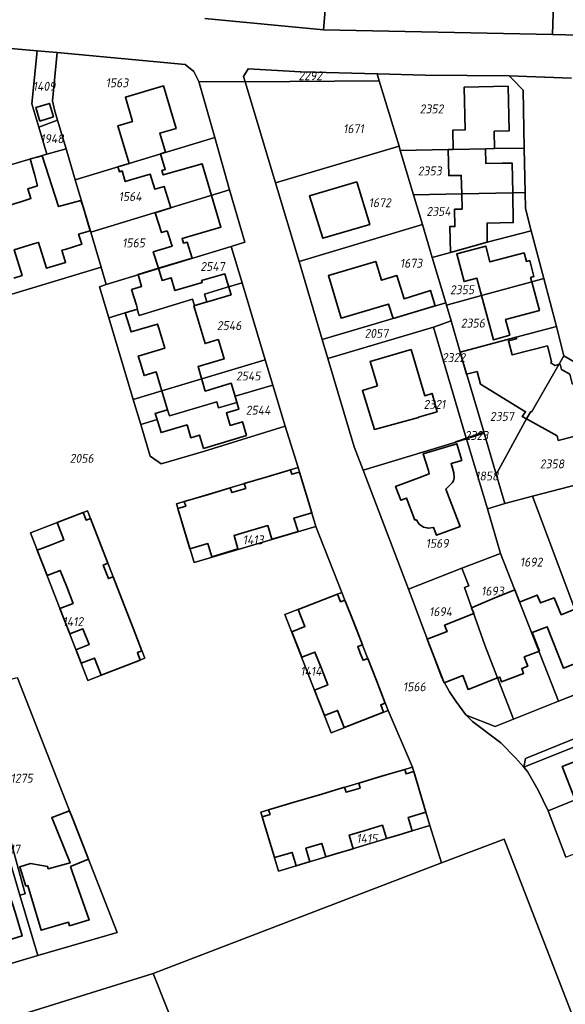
# Model space of a CAD drawing. Extents: x 177930 to 190767, y 381068 to 392034.
# Tile 82 of 256: x 182747 to 182857, y 384952 to 385150. Entities that reach past the tile are written whole.
import ezdxf
from ezdxf.enums import TextEntityAlignment as Align

# ---------------------------------------------------------------- set-up
doc = ezdxf.new("R2010")
doc.units = 0
for name, color, linetype, lineweight in [('B-XX-KG-GRENS_PERCEEL-GV', 150, 'Continuous', 25), ('B-XX-KG-GRENS_PERCEEL-S', 150, 'Continuous', 25), ('B-XX-OG-BEBOUWING-G', 7, 'Continuous', 35)]:
    doc.layers.add(name, color=color, linetype=linetype, lineweight=lineweight)
doc.styles.add('NLCS-ISO', font='NLCS-ISO.ttf', dxfattribs={"height": 1.8})

# ---------------------------------------------------------------- blocks, each defined once
blk = doc.blocks.new('SKG-PERCEELNUMMER-SO')
at = {"layer": 'DefPoints'}
blk.add_point((0, 0), dxfattribs=at)
at = {"style": 'NLCS-ISO', "oblique": 10, "flags": 1}
blk.add_attdef('GEMEENTECODE', text='', height=1.8, dxfattribs=at).set_placement((-0.5, 2.55), align=Align.MIDDLE_RIGHT)
blk.add_attdef('SECTIE', text='', height=1.8, dxfattribs=at).set_placement((0.5, 2.5), align=Align.MIDDLE_LEFT)
at = {"style": 'NLCS-ISO', "oblique": 10}
blk.add_attdef('PERCEELNUMMER', text='', height=1.8, dxfattribs=at).set_placement((0, 0), align=Align.MIDDLE_CENTER)

msp = doc.modelspace()

# ---------------------------------------------------------------- linework, layer by layer
at = {"layer": 'B-XX-KG-GRENS_PERCEEL-GV'}
for points in [[(182784.665, 385150.502), (182808.606, 385148.184), (182811.26, 385179.38)], [(182873.388, 385146.797), (182854.822, 385147.28), (182808.606, 385148.184), (182784.665, 385150.502)], [(182738.554, 385145.046), (182750.82, 385143.962), (182754.868, 385143.611), (182780.7, 385141.222), (182782.458, 385139.766), (182783.47, 385137.791), (182792.803, 385137.692), (182792.474, 385138.783), (182793.406, 385140.304), (182804.038, 385139.76), (182819.44, 385139.358), (182819.448, 385139.333), (182819.543, 385139.33), (182829.127, 385139.05), (182846.095, 385138.897), (182858.666, 385138.449)], [(182857.495, 384981.286), (182853.946, 384990.653), (182851.968, 384994.822), (182849.784, 384998.58), (182849.031, 384999.452), (182847.392, 385001.345), (182844.397, 385004.334), (182838.692, 385008.665), (182837.42, 385009.97), (182837.354, 385010.039), (182835.292, 385012.774), (182834.072, 385014.63), (182832.529, 385017.496), (182825.762, 385035.386), (182816.617, 385059.359), (182814.826, 385064.095), (182809.49, 385081.886), (182808.363, 385085.716), (182803.695, 385101.463), (182798.94, 385117.313), (182792.803, 385137.692), (182783.47, 385137.791), (182786.653, 385126.48), (182789.665, 385115.929), (182792.72, 385105.335), (182789.983, 385104.492), (182792.191, 385097.152), (182796.854, 385081.657), (182798.41, 385076.487), (182800.883, 385068.268), (182803.491, 385059.914), (182807.082, 385048.007), (182812.343, 385034.711), (182821.647, 385010.876), (182826.589, 384999.472), (182830.104, 384987.668), (182832.413, 384980.136), (182845.09, 384984.912), (182875.364, 384906.801)], [(182858.666, 385138.449), (182846.095, 385138.897), (182846.735, 385138.254), (182848.916, 385136.063), (182849.137, 385124.325), (182849.303, 385115.376), (182849.363, 385112.125), (182850.532, 385107.678), (182853.058, 385098.051), (182855.612, 385088.32), (182857.117, 385082.436), (182863.038, 385078.981)], [(182718.943, 384940.643), (182774.237, 384957.794), (182832.413, 384980.136), (182830.104, 384987.668), (182799.527, 384978.483), (182795.981, 384990.381), (182826.589, 384999.472), (182821.647, 385010.876), (182810.174, 385006.383), (182800.842, 385030.226), (182812.343, 385034.711), (182807.082, 385048.007), (182782.497, 385040.769), (182778.941, 385052.552), (182803.491, 385059.914), (182800.883, 385068.268), (182784.408, 385063.122), (182775.84, 385060.639), (182773.62, 385062.22), (182771.717, 385068.597), (182770.219, 385073.619), (182765.301, 385090.104), (182763.432, 385096.37), (182764.781, 385096.792), (182763.735, 385100.314), (182734.04, 385091.368)], [(182746.828, 385017.502), (182766.941, 384966.126), (182750.933, 384961.437), (182739.387, 384958.015)], [(182865.098, 385016.348), (182856.034, 385012.749), (182846.936, 385009.141), (182843.258, 385007.684), (182837.42, 385009.97), (182838.692, 385008.665), (182844.397, 385004.334), (182847.392, 385001.345), (182849.031, 384999.452), (182849.358, 385001.225), (182876.551, 385012.239)]]:
    msp.add_lwpolyline(points, dxfattribs=at)
for points in [[(182854.822, 385147.28), (182855.703, 385174.57), (182813.712, 385179.221), (182811.26, 385179.38), (182808.606, 385148.184)], [(182854.822, 385147.28), (182873.388, 385146.797), (182873.58, 385172.576), (182868.388, 385173.216), (182859.725, 385174.16), (182855.703, 385174.57)], [(182738.554, 385145.046), (182738.683, 385144.881), (182736.874, 385123.535), (182736.368, 385119.51), (182739.182, 385119.183), (182752.779, 385123.121), (182751.146, 385128.596), (182749.74, 385133.245), (182750.82, 385143.962)], [(182754.943, 385129.995), (182754.324, 385132.094), (182753.934, 385133.909), (182754.868, 385143.611), (182750.82, 385143.962), (182749.74, 385133.245), (182751.146, 385128.596)], [(182783.47, 385137.791), (182782.458, 385139.766), (182780.7, 385141.222), (182754.868, 385143.611), (182753.934, 385133.909), (182754.324, 385132.094), (182754.943, 385129.995), (182756.659, 385124.188), (182758.503, 385117.952), (182786.653, 385126.48)], [(182819.875, 385137.914), (182819.448, 385139.333), (182819.44, 385139.358), (182804.038, 385139.76), (182793.406, 385140.304), (182792.474, 385138.783), (182792.803, 385137.692)], [(182792.803, 385137.692), (182798.94, 385117.313), (182823.855, 385124.7), (182819.875, 385137.914)], [(182823.855, 385124.7), (182824.111, 385123.847), (182833.798, 385124.068), (182834.761, 385124.09), (182841.334, 385124.194), (182843.126, 385124.246), (182849.137, 385124.325), (182848.916, 385136.063), (182846.735, 385138.254), (182846.095, 385138.897), (182829.127, 385139.05), (182819.543, 385139.33), (182819.448, 385139.333), (182819.875, 385137.914)], [(182754.943, 385129.995), (182751.146, 385128.596), (182752.779, 385123.121), (182756.659, 385124.188)], [(182786.653, 385126.48), (182758.503, 385117.952), (182761.653, 385107.385), (182789.665, 385115.929)], [(182736.368, 385119.51), (182722.586, 385121.059), (182734.04, 385091.368), (182763.735, 385100.314), (182761.653, 385107.385), (182758.503, 385117.952), (182756.659, 385124.188), (182752.779, 385123.121), (182739.182, 385119.183)], [(182798.94, 385117.313), (182803.695, 385101.463), (182828.585, 385108.926), (182826.793, 385114.903), (182824.111, 385123.847), (182823.855, 385124.7)], [(182826.793, 385114.903), (182836.512, 385115.107), (182846.796, 385115.323), (182849.303, 385115.376), (182849.137, 385124.325), (182843.126, 385124.246), (182841.334, 385124.194), (182834.761, 385124.09), (182833.798, 385124.068), (182824.111, 385123.847)], [(182789.983, 385104.492), (182792.72, 385105.335), (182789.665, 385115.929), (182761.653, 385107.385), (182763.735, 385100.314), (182764.781, 385096.792)], [(182826.793, 385114.903), (182828.585, 385108.926), (182830.561, 385102.303), (182834.221, 385103.301), (182841.674, 385105.334), (182850.532, 385107.678), (182849.363, 385112.125), (182849.303, 385115.376), (182846.796, 385115.323), (182836.512, 385115.107)], [(182808.363, 385085.716), (182833.301, 385093.121), (182830.561, 385102.303), (182828.585, 385108.926), (182803.695, 385101.463)], [(182833.301, 385093.121), (182833.434, 385092.666), (182840.522, 385094.611), (182850.642, 385097.388), (182853.058, 385098.051), (182850.532, 385107.678), (182841.674, 385105.334), (182834.221, 385103.301), (182830.561, 385102.303)], [(182768.589, 385091.107), (182771.032, 385091.852), (182771.421, 385090.589), (182782.186, 385093.837), (182782.561, 385092.587), (182785.053, 385093.319), (182784.581, 385094.897), (182788.962, 385096.199), (182792.191, 385097.152), (182789.983, 385104.492), (182764.781, 385096.792), (182763.432, 385096.37), (182765.301, 385090.104)], [(182834.368, 385089.48), (182836.228, 385083.152), (182847.495, 385086.197), (182855.612, 385088.32), (182853.058, 385098.051), (182850.642, 385097.388), (182840.522, 385094.611), (182833.434, 385092.666)], [(182796.854, 385081.657), (182792.191, 385097.152), (182788.962, 385096.199), (182784.581, 385094.897), (182785.053, 385093.319), (182782.561, 385092.587), (182782.186, 385093.837), (182771.421, 385090.589), (182771.032, 385091.852), (182768.589, 385091.107), (182765.301, 385090.104), (182770.219, 385073.619), (182775.997, 385075.364), (182784.026, 385077.787)], [(182833.301, 385093.121), (182808.363, 385085.716), (182809.49, 385081.886), (182830.814, 385088.247), (182834.368, 385089.48), (182833.434, 385092.666)], [(182830.814, 385088.247), (182809.49, 385081.886), (182814.826, 385064.095), (182816.617, 385059.359), (182835.304, 385064.999), (182835.282, 385065.075), (182837.439, 385065.842)], [(182834.368, 385089.48), (182830.814, 385088.247), (182837.439, 385065.842), (182840.948, 385067.091), (182836.228, 385083.152)], [(182841.015, 385066.864), (182843.46, 385058.574), (182843.499, 385058.645), (182849.682, 385069.844), (182850.445, 385071.18), (182850.592, 385071.096), (182857.117, 385082.436), (182855.612, 385088.32), (182847.495, 385086.197), (182836.228, 385083.152), (182840.948, 385067.091)], [(182860.4, 385056.586), (182865.049, 385057.795), (182864.77, 385058.871), (182863.267, 385064.661), (182866.689, 385065.549), (182864.77, 385072.832), (182863.152, 385079.011), (182863.038, 385078.981), (182857.117, 385082.436), (182850.592, 385071.096), (182850.445, 385071.18), (182849.682, 385069.844), (182843.499, 385058.645), (182843.46, 385058.574), (182845.2, 385052.674), (182850.812, 385054.113)], [(182770.219, 385073.619), (182771.717, 385068.597), (182775.04, 385069.584), (182774.67, 385070.83), (182777.128, 385071.56), (182777.498, 385070.314), (182787.084, 385073.16), (182787.454, 385071.914), (182791.116, 385073.032), (182790.756, 385074.281), (182798.41, 385076.487), (182796.854, 385081.657), (182784.026, 385077.787), (182775.997, 385075.364)], [(182787.084, 385073.16), (182777.498, 385070.314), (182777.128, 385071.56), (182774.67, 385070.83), (182775.04, 385069.584), (182771.717, 385068.597), (182773.62, 385062.22), (182775.84, 385060.639), (182784.408, 385063.122), (182800.883, 385068.268), (182798.41, 385076.487), (182790.756, 385074.281), (182791.116, 385073.032), (182787.454, 385071.914)], [(182837.493, 385065.66), (182841.015, 385066.864), (182840.948, 385067.091), (182837.439, 385065.842), (182835.282, 385065.075), (182835.304, 385064.999)], [(182841.721, 385051.583), (182845.2, 385052.674), (182843.46, 385058.574), (182841.015, 385066.864), (182837.493, 385065.66)], [(182841.721, 385051.583), (182837.493, 385065.66), (182835.304, 385064.999), (182816.617, 385059.359), (182825.762, 385035.386), (182836.551, 385039.581), (182844.341, 385042.558)], [(182803.491, 385059.914), (182778.941, 385052.552), (182782.497, 385040.769), (182807.082, 385048.007)], [(182860.4, 385056.586), (182850.812, 385054.113), (182859.19, 385031.685), (182865.098, 385016.348), (182874.163, 385019.911), (182869.171, 385032.956), (182867.238, 385037.996), (182863.773, 385046.967)], [(182841.721, 385051.583), (182844.341, 385042.558), (182856.034, 385012.749), (182865.098, 385016.348), (182859.19, 385031.685), (182850.812, 385054.113), (182845.2, 385052.674)], [(182749.486, 385046.719), (182760.991, 385051.182), (182772.536, 385021.418), (182761.046, 385016.944)], [(182772.536, 385021.418), (182760.991, 385051.182), (182749.486, 385046.719), (182761.046, 385016.944)], [(182836.551, 385039.581), (182837.96, 385036.005), (182837.093, 385035.68), (182841.178, 385024.067), (182846.936, 385009.141), (182856.034, 385012.749), (182844.341, 385042.558)], [(182846.936, 385009.141), (182841.178, 385024.067), (182837.093, 385035.68), (182837.96, 385036.005), (182836.551, 385039.581), (182825.762, 385035.386), (182832.529, 385017.496), (182834.072, 385014.63), (182835.292, 385012.774), (182837.354, 385010.039), (182837.42, 385009.97), (182843.258, 385007.684)], [(182812.343, 385034.711), (182800.842, 385030.226), (182810.174, 385006.383), (182821.647, 385010.876)], [(182734.86, 385013.986), (182743.066, 384993.145), (182748.422, 384973.901), (182747.337, 384973.609), (182750.933, 384961.437), (182766.941, 384966.126), (182746.828, 385017.502), (182746.452, 385017.391), (182737.569, 385014.781)], [(182877.134, 385010.661), (182876.551, 385012.239), (182849.358, 385001.225), (182849.031, 384999.452)], [(182880.745, 385001.506), (182877.134, 385010.661), (182849.031, 384999.452), (182849.784, 384998.58), (182851.968, 384994.822), (182853.946, 384990.653)], [(182881.632, 384999.261), (182880.745, 385001.506), (182853.946, 384990.653), (182857.495, 384981.286), (182884.446, 384992.061)], [(182826.589, 384999.472), (182795.981, 384990.381), (182799.527, 384978.483), (182830.104, 384987.668)], [(182741.67, 384992.717), (182727.661, 384988.414), (182729.236, 384984.282), (182739.387, 384958.015), (182750.933, 384961.437), (182747.337, 384973.609)], [(182747.337, 384973.609), (182748.422, 384973.901), (182743.066, 384993.145), (182741.67, 384992.717)], [(182774.237, 384957.794), (182802.482, 384886.906), (182833.358, 384898.488), (182835.845, 384891.624), (182875.364, 384906.801), (182845.09, 384984.912), (182832.413, 384980.136)], [(182802.482, 384886.906), (182774.237, 384957.794), (182718.943, 384940.643), (182714.598, 384939.209), (182610.464, 384907.862), (182648.387, 384844.175), (182648.443, 384849.76), (182653.444, 384856.509), (182665.794, 384860.895), (182669.986, 384855.153), (182671.721, 384856.226), (182667.898, 384861.649), (182675.106, 384864.317), (182675.869, 384862.546), (182694.997, 384869.71), (182706.062, 384841.272), (182805.346, 384879.751)]]:
    msp.add_lwpolyline(points, close=True, dxfattribs=at)
at = {"layer": 'B-XX-OG-BEBOUWING-G'}
for points in [[(182775.747, 385123.209), (182776.737, 385123.514), (182775.562, 385127.38), (182778.854, 385128.32), (182776.295, 385136.889), (182768.635, 385134.602), (182770.052, 385129.678), (182767.135, 385128.845), (182768.778, 385123.249)], [(182841.334, 385124.194), (182843.126, 385124.246), (182843.069, 385127.758), (182846.065, 385127.812), (182845.865, 385136.805), (182837.037, 385136.638), (182837.192, 385128.003), (182834.695, 385127.945), (182834.761, 385124.09)], [(182834.761, 385124.09), (182833.798, 385124.068), (182833.904, 385118.784), (182836.43, 385118.83), (182836.512, 385115.107)], [(182846.797, 385115.323), (182846.681, 385121.331), (182844.697, 385121.293), (182841.392, 385121.23), (182841.334, 385124.194)], [(182750.831, 385122.532), (182749.428, 385122.166), (182750.289, 385119.079), (182750.903, 385116.75), (182748.93, 385116.115), (182749.565, 385114.196), (182747.512, 385113.513)], [(182756.44, 385103.913), (182759.811, 385104.929), (182759.197, 385106.969), (182761.552, 385107.678), (182760.11, 385112.466), (182759.626, 385113.8), (182755.157, 385112.537), (182751.803, 385122.786), (182750.831, 385122.532)], [(182768.778, 385123.249), (182769.365, 385121.251)], [(182786.001, 385114.811), (182784.108, 385121.188), (182776.282, 385118.946), (182776.015, 385119.847), (182776.686, 385120.047), (182775.747, 385123.209)], [(182769.365, 385121.251), (182767.118, 385120.562)], [(182767.118, 385120.562), (182767.421, 385119.58), (182767.945, 385119.745), (182768.608, 385117.594), (182769.907, 385118.002), (182773.605, 385119.108), (182774.572, 385116.048), (182776.448, 385116.618), (182777.82, 385112.316)], [(182747.512, 385113.513), (182746.409, 385113.146), (182742.843, 385112.015), (182742.13, 385114.235), (182741.335, 385113.976)], [(182775.334, 385100.104), (182782.078, 385102.109), (182781.093, 385105.348), (182780.344, 385105.194), (182780.079, 385106.085), (182787.902, 385108.407), (182786.001, 385114.811)], [(182836.512, 385115.107), (182836.58, 385112.047), (182835.06, 385112.02), (182835.124, 385108.513), (182834.098, 385108.505), (182834.221, 385103.301), (182841.674, 385105.334), (182841.639, 385109.206), (182846.912, 385109.316), (182846.797, 385115.323)], [(182777.82, 385112.316), (182774.644, 385111.303), (182775.925, 385107.286), (182777.081, 385107.655)], [(182777.081, 385107.655), (182778.05, 385104.544), (182774.237, 385103.403), (182775.29, 385100.135)], [(182746.108, 385098.131), (182747.77, 385098.632), (182746.197, 385103.851), (182750.071, 385105.018)], [(182750.071, 385105.018), (182751.108, 385105.331), (182752.685, 385100.099), (182756.546, 385101.262), (182755.805, 385103.722), (182756.44, 385103.913)], [(182850.645, 385097.389), (182850.412, 385098.267), (182851.088, 385098.446), (182850.245, 385101.639), (182849.561, 385101.466), (182849.096, 385103.208), (182842.218, 385101.38), (182841.366, 385104.568), (182835.496, 385102.999), (182836.978, 385097.405), (182839.588, 385098.097), (182840.522, 385094.611)], [(182775.29, 385100.135), (182771.181, 385098.87), (182771.905, 385096.436), (182769.892, 385095.837)], [(182788.982, 385098.013), (182788.7, 385098.96), (182784.007, 385097.624), (182784.133, 385097.239), (182783.955, 385097.194), (182778.618, 385095.607), (182777.854, 385098.174), (182776.024, 385097.637), (182775.334, 385100.104)], [(182831.177, 385092.49), (182830.185, 385095.623), (182824.886, 385093.949), (182823.399, 385098.662), (182820.289, 385097.67), (182819.161, 385101.473), (182809.603, 385098.625), (182812.147, 385090.038), (182821.714, 385092.862), (182822.66, 385089.961)], [(182783.112, 385090.316), (182782.454, 385092.528), (182785.107, 385093.316), (182785.18, 385093.325), (182789.95, 385094.765), (182788.982, 385098.013)], [(182769.892, 385095.837), (182770.847, 385092.624)], [(182840.522, 385094.611), (182842.929, 385085.632), (182846.198, 385086.616), (182845.361, 385089.796), (182852.187, 385091.569), (182850.645, 385097.389)], [(182770.847, 385092.624), (182771.073, 385091.862), (182768.612, 385091.13), (182769.767, 385087.245), (182775.126, 385088.838), (182775.371, 385088.015)], [(182822.66, 385089.961), (182831.177, 385092.49)], [(182787.405, 385085.638), (182787.384, 385085.71), (182784.717, 385084.917), (182783.112, 385090.316)], [(182775.371, 385088.015), (182776.575, 385083.962), (182771.232, 385082.373), (182771.653, 385080.957)], [(182856.092, 385080.654), (182855.331, 385080.452), (182854.497, 385080.991), (182854.631, 385081.281), (182853.805, 385084.446), (182846.724, 385082.614), (182845.952, 385085.47), (182847.601, 385085.897), (182847.495, 385086.197), (182836.19, 385083.142), (182837.469, 385078.705), (182839.625, 385079.269), (182840.287, 385076.74), (182849.392, 385071.168), (182848.68, 385070.211), (182849.608, 385069.697)], [(182783.782, 385078.608), (182783.293, 385080.254), (182788.542, 385081.815), (182787.405, 385085.638)], [(182771.653, 385080.957), (182772.394, 385078.466), (182774.858, 385079.198), (182775.743, 385076.219)], [(182849.608, 385069.697), (182855.764, 385066.285), (182855.996, 385065.371), (182862.002, 385066.897), (182860.713, 385071.768), (182859.222, 385072.636), (182860.952, 385075.563), (182858.796, 385076.838), (182858.316, 385078.711), (182856.669, 385079.691), (182856.385, 385080.732), (182856.092, 385080.654)], [(182790.638, 385074.693), (182790.006, 385076.888), (182784.757, 385075.328), (182783.782, 385078.608)], [(182775.743, 385076.219), (182777.128, 385071.56), (182774.67, 385070.83), (182774.911, 385070.019)], [(182793.106, 385066.332), (182792.265, 385069.138), (182789.784, 385068.395), (182789.033, 385070.905), (182791.514, 385071.648), (182790.638, 385074.693)], [(182774.911, 385070.019), (182775.824, 385066.95), (182781.08, 385068.512), (182781.85, 385065.919), (182783.595, 385066.438), (182784.401, 385063.725)], [(182784.401, 385063.725), (182793.106, 385066.332)], [(182797.258, 385058.046), (182792.629, 385056.658), (182792.922, 385055.681), (182791.51, 385055.258)], [(182803.775, 385058.969), (182802.234, 385058.536), (182801.959, 385059.455), (182797.258, 385058.046)], [(182806.228, 385050.788), (182803.775, 385058.969)], [(182785.176, 385054.423), (182780.522, 385053.027), (182780.797, 385052.108), (182779.217, 385051.634)], [(182791.51, 385055.258), (182790.087, 385054.831), (182789.794, 385055.808), (182785.176, 385054.423)], [(182760.088, 385050.832), (182754.845, 385048.798)], [(182763.344, 385045.118), (182761.592, 385049.635), (182760.688, 385049.284), (182760.088, 385050.832)], [(182779.217, 385051.634), (182781.665, 385043.483)], [(182800.811, 385046.199), (182803.479, 385046.968), (182802.655, 385049.717), (182806.228, 385050.788)], [(182754.845, 385048.798), (182756.201, 385045.302), (182753.525, 385044.264), (182750.829, 385043.261), (182751.84, 385040.656)], [(182793.928, 385047.196), (182797.38, 385048.192), (182798.174, 385045.438), (182800.811, 385046.199)], [(182788.703, 385042.663), (182791.344, 385043.469), (182790.55, 385046.222), (182793.928, 385047.196)], [(182764.673, 385038.871), (182764.144, 385040.236), (182765.093, 385040.61), (182763.344, 385045.118)], [(182781.665, 385043.483), (182785.235, 385044.554), (182786.045, 385041.852), (182788.703, 385042.663)], [(182751.84, 385040.656), (182752.827, 385038.115), (182755.493, 385039.15), (182756.788, 385035.813)], [(182767.904, 385033.362), (182766.163, 385037.85), (182765.212, 385037.481), (182764.673, 385038.871)], [(182756.788, 385035.813), (182758.073, 385032.503), (182755.407, 385031.468), (182756.404, 385028.901)], [(182811.449, 385034.362), (182803.512, 385031.264)], [(182814.706, 385028.66), (182812.947, 385033.165), (182812.053, 385032.816), (182811.449, 385034.362)], [(182848.289, 385032.829), (182848.175, 385032.785), (182847.234, 385035.205), (182842.703, 385033.442), (182838.491, 385031.569), (182838.947, 385030.467)], [(182859.339, 385031.299), (182856.606, 385030.213), (182855.143, 385033.631), (182852.38, 385032.595), (182851.768, 385034.183), (182848.289, 385032.829)], [(182770.184, 385027.483), (182767.904, 385033.362)], [(182803.512, 385031.264), (182804.87, 385027.798), (182802.204, 385026.753), (182803.215, 385024.174)], [(182838.947, 385030.467), (182833.048, 385028.102), (182833.561, 385026.802), (182829.553, 385025.245)], [(182756.404, 385028.901), (182757.405, 385026.322), (182760.071, 385027.357), (182761.305, 385024.179), (182758.639, 385023.144), (182758.686, 385023.024)], [(182816.046, 385022.423), (182815.517, 385023.777), (182816.468, 385024.148), (182814.706, 385028.66)], [(182758.686, 385023.024), (182759.696, 385020.421), (182762.362, 385021.457), (182763.742, 385018.008), (182771.632, 385021.068), (182771.045, 385022.582), (182771.949, 385022.933), (182770.184, 385027.483)], [(182843.731, 385017.45), (182844.184, 385017.626), (182844.561, 385016.657), (182848.992, 385018.378), (182848.615, 385019.347), (182849.855, 385019.829), (182849.131, 385021.693), (182852.207, 385022.888), (182850.738, 385026.615)], [(182850.738, 385026.615), (182853.733, 385027.795), (182857.025, 385019.451), (182862.996, 385021.806)], [(182829.553, 385025.245), (182832.953, 385016.493)], [(182803.215, 385024.174), (182804.211, 385021.634), (182806.877, 385022.679), (182808.181, 385019.353)], [(182819.286, 385016.929), (182817.544, 385021.391), (182816.594, 385021.02), (182816.046, 385022.423)], [(182808.181, 385019.353), (182809.478, 385016.045), (182806.811, 385015), (182807.807, 385012.448)], [(182820.754, 385010.528), (182820.17, 385012.024), (182821.064, 385012.373), (182819.286, 385016.929)], [(182832.953, 385016.493), (182836.709, 385017.952), (182837.799, 385015.146), (182843.731, 385017.45)], [(182807.807, 385012.448), (182808.818, 385009.858), (182811.464, 385010.891), (182812.816, 385007.429)], [(182812.816, 385007.429), (182820.754, 385010.528)], [(182870.518, 384997.364), (182870.281, 384997.972), (182870.308, 384997.982), (182869.492, 385000.063), (182865.868, 384998.622), (182864.245, 385002.5), (182856.788, 384999.619), (182859.419, 384992.869)], [(182823.865, 384985.796), (182826.541, 384986.599), (182825.73, 384989.303), (182829.296, 384990.362), (182826.863, 384998.552), (182825.282, 384998.082), (182825.008, 384999.003), (182820.353, 384997.62)], [(182820.353, 384997.62), (182815.72, 384996.244), (182816.011, 384995.245), (182814.605, 384994.828)], [(182814.605, 384994.828), (182813.178, 384994.404), (182812.882, 384995.401), (182808.264, 384994.029)], [(182808.264, 384994.029), (182802.219, 384992.234)], [(182757.349, 384990.642), (182754.199, 384989.458)], [(182757.925, 384989.154), (182757.349, 384990.642)], [(182802.219, 384992.234), (182797.544, 384990.845), (182797.818, 384989.925), (182796.255, 384989.461)], [(182754.199, 384989.458), (182753.774, 384989.283), (182757.464, 384980.15), (182753.061, 384978.951), (182752.937, 384979.423), (182749.507, 384980.018), (182747.308, 384979.343), (182748.543, 384975.465), (182748.942, 384975.553), (182751.653, 384966.553), (182757.143, 384968.181), (182757.361, 384967.447), (182761.333, 384968.625), (182757.976, 384978.235), (182757.56, 384979.396), (182761.175, 384980.872)], [(182761.175, 384980.872), (182757.925, 384989.154)], [(182796.255, 384989.461), (182798.71, 384981.206)], [(182811.789, 384982.163), (182814.586, 384983.002), (182813.772, 384985.715), (182817.022, 384986.69)], [(182817.022, 384986.69), (182820.512, 384987.737), (182821.323, 384985.034), (182823.865, 384985.796)], [(182805.749, 384980.35), (182805.87, 384980.386), (182805.056, 384983.099), (182808.27, 384984.064), (182809.084, 384981.351), (182811.789, 384982.163)], [(182735.097, 384969.294), (182738.417, 384970.286), (182740.539, 384963.22), (182747.803, 384965.401), (182746.368, 384970.181), (182745.278, 384973.573), (182742.436, 384972.659), (182740.846, 384978.425), (182740.39, 384978.298), (182739.281, 384981.72), (182731.667, 384979.387), (182732.257, 384977.387), (182731.937, 384977.292)], [(182798.71, 384981.206), (182802.286, 384982.268), (182803.1, 384979.555), (182805.749, 384980.35)]]:
    msp.add_lwpolyline(points, dxfattribs=at)
for points in [[(182754.137, 385130.62), (182753.325, 385133.369), (182750.567, 385132.556), (182751.376, 385129.807)], [(182815.321, 385117.565), (182805.813, 385114.731), (182808.447, 385106.143), (182817.943, 385108.962)], [(182819.529, 385076.404), (182816.477, 385075.463), (182818.908, 385067.578), (182827.794, 385070.026), (182827.787, 385070.05), (182831.553, 385071.165), (182830.525, 385074.858), (182829.05, 385074.391), (182826.302, 385083.687), (182818.012, 385081.325)], [(182827.334, 385049.389), (182827.9, 385048.493), (182828.765, 385047.882), (182829.798, 385047.647), (182830.843, 385047.824), (182831.42, 385046.244), (182836.168, 385047.99), (182834.493, 385052.375), (182833.283, 385055.541), (182834.596, 385056.8), (182834.838, 385057.206), (182835.008, 385057.85), (182834.917, 385058.838), (182834.357, 385060.696), (182836.529, 385061.347), (182835.508, 385064.683), (182828.761, 385062.659), (182829.782, 385059.325), (182829.971, 385058.647), (182827.87, 385057.846), (182823.15, 385056.1), (182824.209, 385053.303), (182825.378, 385053.746), (182827.063, 385049.301)]]:
    msp.add_lwpolyline(points, close=True, dxfattribs=at)

# ---------------------------------------------------------------- block references
at = {"layer": 'B-XX-KG-GRENS_PERCEEL-S'}
for p, values in [((182805.945, 385138.94), {'PERCEELNUMMER': '2292'}), ((182752.237, 385136.826), {'PERCEELNUMMER': '1409'}), ((182766.942, 385137.515), {'PERCEELNUMMER': '1563'}), ((182830.439, 385132.255), {'PERCEELNUMMER': '2352'}), ((182814.663, 385128.25), {'PERCEELNUMMER': '1671'}), ((182753.837, 385126.251), {'PERCEELNUMMER': '1948'}), ((182830.066, 385119.738), {'PERCEELNUMMER': '2353'}), ((182769.589, 385114.563), {'PERCEELNUMMER': '1564'}), ((182819.982, 385113.321), {'PERCEELNUMMER': '1672'}), ((182831.841, 385111.574), {'PERCEELNUMMER': '2354'}), ((182770.29, 385105.223), {'PERCEELNUMMER': '1565'}), ((182826.303, 385101.118), {'PERCEELNUMMER': '1673'}), ((182786.218, 385100.455), {'PERCEELNUMMER': '2547'}), ((182836.574, 385095.764), {'PERCEELNUMMER': '2355'}), ((182838.763, 385089.034), {'PERCEELNUMMER': '2356'}), ((182789.567, 385088.538), {'PERCEELNUMMER': '2546'}), ((182819.291, 385086.971), {'PERCEELNUMMER': '2057'}), ((182834.873, 385082.084), {'PERCEELNUMMER': '2322'}), ((182793.433, 385078.359), {'PERCEELNUMMER': '2545'}), ((182795.43, 385071.467), {'PERCEELNUMMER': '2544'}), ((182831.007, 385072.642), {'PERCEELNUMMER': '2321'}), ((182844.62, 385070.22), {'PERCEELNUMMER': '2357'}), ((182839.498, 385066.369), {'PERCEELNUMMER': '2323'}), ((182759.806, 385061.75), {'PERCEELNUMMER': '2056'}), ((182854.737, 385060.636), {'PERCEELNUMMER': '2358'}), ((182841.595, 385058.194), {'PERCEELNUMMER': '1858'}), ((182794.442, 385045.322), {'PERCEELNUMMER': '1413'}), ((182831.565, 385044.606), {'PERCEELNUMMER': '1569'}), ((182850.536, 385040.825), {'PERCEELNUMMER': '1692'}), ((182842.725, 385034.98), {'PERCEELNUMMER': '1693'}), ((182832.254, 385030.813), {'PERCEELNUMMER': '1694'}), ((182758.037, 385028.824), {'PERCEELNUMMER': '1412'}), ((182806.086, 385018.811), {'PERCEELNUMMER': '1414'}), ((182826.956, 385015.67), {'PERCEELNUMMER': '1566'}), ((182747.694, 384997.226), {'PERCEELNUMMER': '1275'}), ((182817.393, 384985.079), {'PERCEELNUMMER': '1415'}), ((182745.334, 384982.915), {'PERCEELNUMMER': '1217'})]:
    msp.add_blockref('SKG-PERCEELNUMMER-SO', p, dxfattribs=at).add_auto_attribs(values)

doc.saveas('drawing.dxf')
